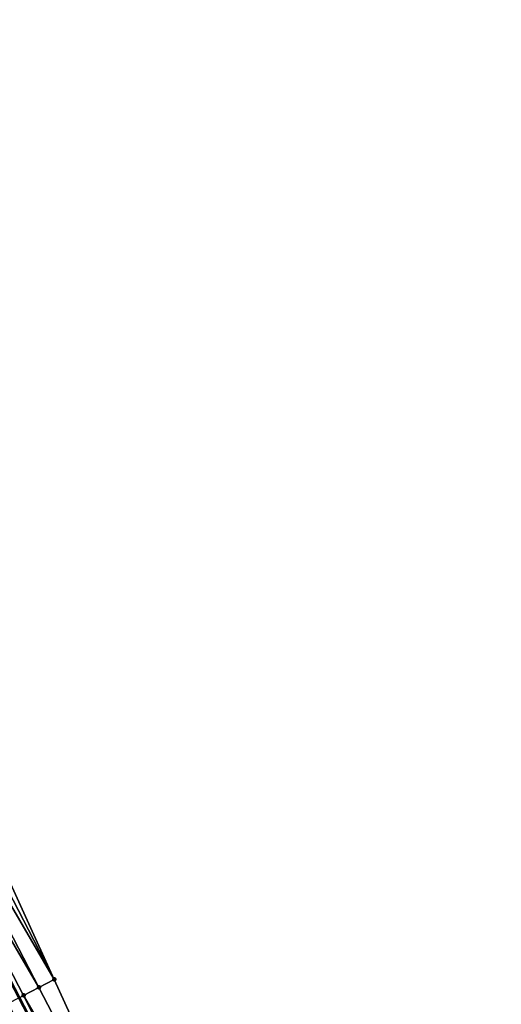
# Model space of a CAD drawing. Header units: feet. Extents: x 2007189 to 2022806, y 818621 to 837694.
# Tile 76 of 256: x 2013282 to 2013310, y 823252 to 823309. Entities that reach past the tile are written whole.
import ezdxf

# ---------------------------------------------------------------- set-up
doc = ezdxf.new("R2010")
doc.units = ezdxf.units.FT
doc.header["$MEASUREMENT"] = 0
for name, color, linetype, lineweight in [('EP_Travel Lane', 172, 'Continuous', 53), ('Road Shots', 141, 'Continuous', 100), ('Road X-Section', 40, 'Continuous', 13)]:
    doc.layers.add(name, color=color, linetype=linetype, lineweight=lineweight)
doc.layers.add('I-77-MM17-21_SB-Surface-Border', color=7, linetype='Continuous')
doc.layers.add('I-77-MM17-21_SB-Surface-TIN', color=7, linetype='Continuous')

msp = doc.modelspace()

# ---------------------------------------------------------------- linework, layer by layer
at = {"layer": 'EP_Travel Lane'}
msp.add_polyline3d([(2013207.610808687, 823394.6337293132, 296.3011882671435), (2013216.869622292, 823376.9080824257, 296.0255285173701), (2013226.128135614, 823359.18301042, 295.7034961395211), (2013235.386938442, 823341.4573841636, 295.4261731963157), (2013244.645916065, 823323.7314232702, 295.175841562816), (2013253.911067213, 823305.9595804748, 294.9261294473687), (2013263.149749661, 823288.2237850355, 294.6274626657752), (2013272.388444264, 823270.4879662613, 294.3306127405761), (2013281.626703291, 823252.7529836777, 293.968799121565), (2013290.865444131, 823235.017076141, 293.6788386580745), (2013300.10428671, 823217.2809732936, 293.4040593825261), (2013309.343291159, 823199.5445596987, 293.1534310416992)], dxfattribs=at)
at = {"layer": 'I-77-MM17-21_SB-Surface-Border', "color": 3, "linetype": 'Continuous', "lineweight": -3}
msp.add_polyline3d([(2013209.686088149, 823395.7203116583, 296.2432102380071), (2013218.956087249, 823378.0004809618, 295.9697943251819), (2013229.111447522, 823360.7455566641, 295.5863842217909), (2013238.381449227, 823343.0257209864, 295.3133715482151), (2013247.651199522, 823325.3063658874, 295.0015777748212), (2013256.906682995, 823307.5176537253, 294.7369487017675), (2013266.12023846, 823289.7680528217, 294.4849082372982), (2013275.333598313, 823272.0188287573, 294.2036163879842), (2013283.659128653, 823253.8094317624, 293.8803591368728), (2013291.98514581, 823235.5990969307, 293.6299005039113), (2013300.311278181, 823217.3885401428, 293.3966815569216), (2013309.524867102, 823199.638874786, 293.1496577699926)], dxfattribs=at)
at = {"layer": 'I-77-MM17-21_SB-Surface-TIN', "color": 128, "linetype": 'Continuous', "lineweight": -3}
for points in [[(2013283.659128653, 823253.8094317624, 293.8803591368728), (2013275.333598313, 823272.0188287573, 294.2036163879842), (2013274.446345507, 823271.5575448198, 294.2479014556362)], [(2013283.659128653, 823253.8094317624, 293.8803591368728), (2013274.446345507, 823271.5575448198, 294.2479014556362), (2013273.559015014, 823271.0964105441, 294.2805673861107)], [(2013282.771861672, 823253.3481751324, 293.9225239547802), (2013273.559015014, 823271.0964105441, 294.2805673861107), (2013272.671775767, 823270.6351004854, 294.3268803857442)], [(2013281.88458774, 823252.8869318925, 293.9636491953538), (2013272.671775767, 823270.6351004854, 294.3268803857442), (2013281.626703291, 823252.7529836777, 293.968799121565)], [(2013281.88458774, 823252.8869318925, 293.9636491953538), (2013282.771861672, 823253.3481751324, 293.9225239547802), (2013272.671775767, 823270.6351004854, 294.3268803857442)], [(2013282.771861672, 823253.3481751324, 293.9225239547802), (2013283.659128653, 823253.8094317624, 293.8803591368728), (2013273.559015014, 823271.0964105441, 294.2805673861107)], [(2013291.98514581, 823235.5990969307, 293.6299005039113), (2013283.659128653, 823253.8094317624, 293.8803591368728), (2013282.771861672, 823253.3481751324, 293.9225239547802)], [(2013291.98514581, 823235.5990969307, 293.6299005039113), (2013282.771861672, 823253.3481751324, 293.9225239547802), (2013281.88458774, 823252.8869318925, 293.9636491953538)], [(2013290.210495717, 823234.6768073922, 293.696862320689), (2013280.997157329, 823252.4259901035, 293.9813710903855), (2013280.800228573, 823252.3237593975, 293.9818541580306)], [(2013290.210495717, 823234.6768073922, 293.696862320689), (2013281.626703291, 823252.7529836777, 293.968799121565), (2013280.997157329, 823252.4259901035, 293.9813710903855)], [(2013281.88458774, 823252.8869318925, 293.9636491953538), (2013281.626703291, 823252.7529836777, 293.968799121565), (2013290.865444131, 823235.017076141, 293.6788386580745)], [(2013290.210495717, 823234.6768073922, 293.696862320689), (2013290.865444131, 823235.017076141, 293.6788386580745), (2013281.626703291, 823252.7529836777, 293.968799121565)], [(2013291.097881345, 823235.1378354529, 293.672442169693), (2013281.88458774, 823252.8869318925, 293.9636491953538), (2013290.865444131, 823235.017076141, 293.6788386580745)], [(2013291.097881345, 823235.1378354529, 293.672442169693), (2013291.98514581, 823235.5990969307, 293.6299005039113), (2013281.88458774, 823252.8869318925, 293.9636491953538)]]:
    msp.add_3dface(points, dxfattribs=at)
at = {"layer": 'Road Shots', "lineweight": 100}
for p in [(2013283.659128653, 823253.8094317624, 293.8803591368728), (2013282.771861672, 823253.3481751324, 293.9225239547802), (2013281.88458774, 823252.8869318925, 293.9636491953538)]:
    msp.add_point(p, dxfattribs=at)
at = {"layer": 'Road X-Section', "extrusion": (-0.4606650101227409, 0.8874554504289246, 0.01451109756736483), "elevation": -196843.9924192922, "flags": 128}
msp.add_lwpolyline([(-2166171.860535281, 3150.634473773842), (-2166170.860535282, 3150.676643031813), (-2166169.860535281, 3150.717772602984), (-2166168.860535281, 3150.735496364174), (-2166168.638652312, 3150.73597948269), (-2166168.216842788, 3150.734601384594), (-2166167.860535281, 3150.73093439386), (-2166166.860535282, 3150.714125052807), (-2166166.811985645, 3150.713224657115), (-2166165.860535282, 3150.695058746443), (-2166164.860535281, 3150.678039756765), (-2166163.860535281, 3150.662865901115), (-2166162.860535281, 3150.649242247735), (-2166161.860535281, 3150.633960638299), (-2166160.860535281, 3150.619161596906), (-2166159.860535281, 3150.607112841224), (-2166158.860535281, 3150.59633350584), (-2166157.860535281, 3150.581922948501), (-2166156.860535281, 3150.565300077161), (-2166155.860535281, 3150.552393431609), (-2166154.860535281, 3150.543847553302), (-2166153.860535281, 3150.533980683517), (-2166152.860535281, 3150.52254643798), (-2166151.860535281, 3150.511236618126), (-2166150.860535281, 3150.496666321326), (-2166149.860535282, 3150.480808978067), (-2166148.860535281, 3150.466414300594), (-2166147.860535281, 3150.454267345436), (-2166146.860535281, 3150.441558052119), (-2166145.860535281, 3150.427016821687), (-2166144.998080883, 3150.408295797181)], dxfattribs=at)

doc.saveas('drawing.dxf')
